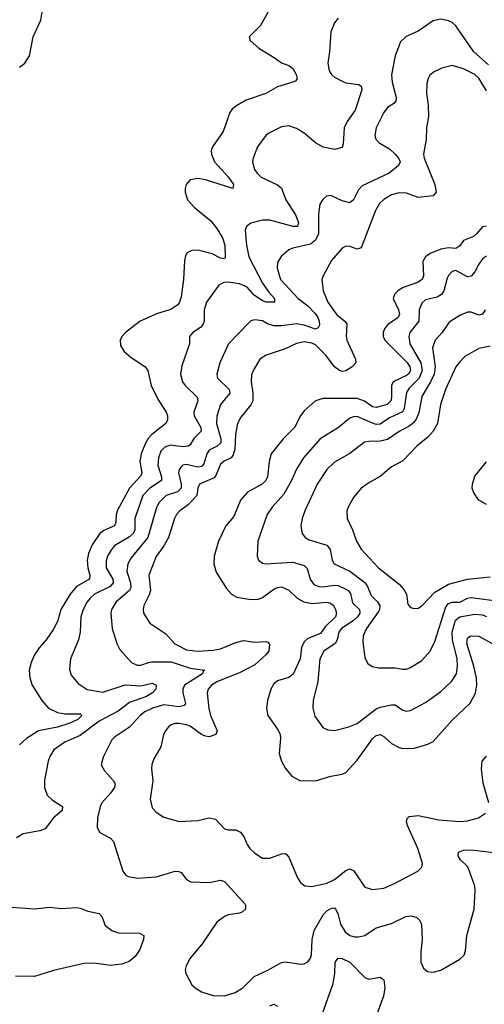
# Model space of a CAD drawing. Header units: inches. Extents: x 1834610 to 2027685, y 642842 to 774116.
# Tile 109 of 256: x 1845531 to 1847979, y 690407 to 695600. Entities that reach past the tile are written whole.
import ezdxf

# ---------------------------------------------------------------- set-up
doc = ezdxf.new("R2010")
doc.units = ezdxf.units.IN
doc.header["$MEASUREMENT"] = 0
doc.layers.add('B8649', color=7, linetype='Continuous')

msp = doc.modelspace()

# ---------------------------------------------------------------- linework, layer by layer
at = {"layer": 'B8649', "color": 5}
for points, elevation in [([(1845529.7, 695350.3), (1845558.4, 695370), (1845582.4, 695410), (1845602, 695510), (1845643.1, 695596.9), (1845651.1, 695650), (1845677.4, 695730), (1845678.4, 695770), (1845663.8, 695803.8), (1845630, 695852), (1845595.2, 695875.2), (1845510, 695912)], 520), ([(1846856.3, 695670), (1846800.7, 695570), (1846741, 695510), (1846746, 695490), (1846790.5, 695450), (1846877.5, 695397.5), (1846910, 695372.7), (1846950, 695358), (1846970, 695342), (1846988.8, 695310), (1846992.9, 695290), (1846983.9, 695276.1), (1846971, 695270), (1846890, 695245.1), (1846827.7, 695210), (1846725.1, 695174.9), (1846670, 695143), (1846651.3, 695128.7), (1846638, 695110), (1846603.9, 695010), (1846547.8, 694930), (1846540.8, 694910), (1846541.3, 694890), (1846556.9, 694850), (1846630, 694771.2), (1846658.3, 694730), (1846654, 694710), (1846510, 694755.5), (1846470, 694763.1), (1846430, 694755.8), (1846408.9, 694730), (1846402.6, 694710), (1846402.6, 694690), (1846415.6, 694650), (1846451.7, 694610), (1846538.3, 694538.3), (1846570, 694498.6), (1846599.5, 694450), (1846612, 694410), (1846614.2, 694345.8), (1846610, 694339.5), (1846590, 694342.3), (1846546, 694366), (1846470, 694385.2), (1846437.7, 694382.3), (1846413.1, 694370), (1846405.1, 694354.9), (1846400.5, 694330), (1846394.4, 694230), (1846381.4, 694138.6), (1846373.5, 694110), (1846364.3, 694095.7), (1846328.2, 694071.8), (1846257.6, 694050), (1846166.9, 694010), (1846088, 693950), (1846070.3, 693930), (1846060.3, 693910), (1846062.2, 693882.2), (1846081.3, 693850), (1846118.3, 693818.3), (1846190, 693771.7), (1846206.5, 693750), (1846224.1, 693670), (1846258.6, 693598.6), (1846302.4, 693530), (1846310.1, 693510.1), (1846310.1, 693489.9), (1846302, 693470), (1846228.3, 693411.7), (1846208.9, 693391.1), (1846193.9, 693366.1), (1846172.2, 693310), (1846164.4, 693270), (1846175, 693210), (1846170, 693194.7), (1846110.1, 693129.9), (1846046.7, 693013.3), (1846038.8, 692990), (1846037.8, 692950), (1846030.9, 692930), (1845974.4, 692905.6), (1845953, 692890), (1845912.8, 692830), (1845894.7, 692785.3), (1845887.1, 692750), (1845889.7, 692710), (1845900.9, 692670), (1845899.3, 692650), (1845830, 692611.5), (1845796.8, 692570), (1845748.8, 692490), (1845730, 692425.6), (1845710, 692385.4), (1845671.1, 692330), (1845633.2, 692286.8), (1845610.2, 692250), (1845591.1, 692210), (1845582, 692170), (1845584.2, 692130), (1845597.5, 692090), (1845648.1, 692010), (1845683.5, 691970), (1845730, 691945.8), (1845770, 691938.7), (1845850, 691939.5), (1845858.3, 691930), (1845838, 691910), (1845794.9, 691890), (1845730, 691868.2), (1845630, 691849), (1845567.2, 691810), (1845530, 691776.1)], 520), ([(1847210, 695607.3), (1847190, 695583.7), (1847170, 695535.3), (1847163.6, 695430), (1847154.9, 695370), (1847161.5, 695330), (1847174.6, 695310), (1847190, 695297.3), (1847230, 695275.6), (1847250, 695266.8), (1847318.1, 695258.1), (1847330.3, 695250), (1847334.2, 695230), (1847298, 695122), (1847256.7, 695063.3), (1847240.7, 695030), (1847235.1, 694944.9), (1847230, 694926), (1847190, 694915.6), (1847130, 694927.6), (1847090, 694950.9), (1847030, 695002.3), (1846990, 695025.8), (1846950, 695040.8), (1846910, 695034.8), (1846840.1, 694999.9), (1846827.6, 694990), (1846783.6, 694930), (1846760.7, 694870), (1846758.5, 694850), (1846769.1, 694810), (1846782.3, 694790), (1846803.7, 694770), (1846889.5, 694729.5), (1846910.8, 694710.8), (1846934.2, 694650), (1846984.3, 694570), (1846999.8, 694530), (1846995.3, 694510), (1846971.4, 694508.6), (1846850, 694542.7), (1846810, 694542), (1846750, 694527.4), (1846726, 694510), (1846718.5, 694490), (1846725.9, 694410), (1846738.6, 694350), (1846810, 694210.2), (1846843.1, 694163.1), (1846874.2, 694130), (1846873, 694110), (1846830.1, 694109.9), (1846810, 694118.1), (1846767.4, 694147.4), (1846729, 694190), (1846690, 694206.7), (1846630, 694216.3), (1846606.1, 694213.9), (1846580.6, 694199.4), (1846515.4, 694110), (1846502.5, 694070), (1846502.8, 694010), (1846496.5, 693990), (1846484.2, 693975.8), (1846443, 693950), (1846426.4, 693930), (1846426, 693890), (1846385.4, 693774.6), (1846378.5, 693730), (1846389.3, 693690), (1846402.9, 693670), (1846465.8, 693610), (1846469.3, 693590), (1846448.5, 693530), (1846450.1, 693510), (1846485.1, 693450), (1846487.1, 693430), (1846448.7, 693391.3), (1846430, 693358.5), (1846418.7, 693350), (1846392.4, 693347.6), (1846324.4, 693355.6), (1846295.2, 693344.8), (1846275.6, 693324.4), (1846262.5, 693290), (1846259.6, 693250), (1846277.9, 693190), (1846278.4, 693170), (1846217, 693130), (1846181, 693090), (1846137.3, 692970), (1846137.3, 692910), (1846129.6, 692890), (1846110, 692873.5), (1846033.4, 692826.6), (1846014.3, 692805.6), (1845993.6, 692770), (1845986.5, 692746.5), (1845986.9, 692710), (1846022.2, 692650), (1846023.9, 692630), (1846008.9, 692610), (1845926.2, 692570), (1845902.3, 692550), (1845887.1, 692530), (1845866.5, 692490), (1845853.5, 692450), (1845849.4, 692370), (1845841, 692330), (1845798.6, 692230), (1845794.3, 692174.3), (1845802.4, 692142.4), (1845839.4, 692099.4), (1845887, 692067), (1845970, 692053.8), (1846087.6, 692092.4), (1846170, 692087.4), (1846230, 692101.8), (1846250.2, 692090.2), (1846247.8, 692070), (1846231.3, 692050), (1846199.2, 692030), (1846110, 691998.4), (1846050, 691953.7), (1845950, 691900.8), (1845850, 691824.2), (1845768.7, 691790), (1845711.7, 691750), (1845690, 691714), (1845681.2, 691690), (1845661.7, 691590), (1845662.6, 691550), (1845676.5, 691510), (1845704, 691484), (1845756.4, 691450), (1845755.3, 691430), (1845710, 691390.8), (1845666.4, 691333.6), (1845637.4, 691322.6), (1845550, 691306.2), (1845514.1, 691285.9)], 540), ([(1848001.9, 695361.9), (1847924.4, 695430), (1847830, 695567.9), (1847810, 695585.3), (1847790, 695594.5), (1847750, 695602.2), (1847710, 695593.1), (1847630, 695538.8), (1847568.2, 695511.8), (1847537.2, 695482.8), (1847510.2, 695410), (1847491, 695309), (1847493.2, 695270), (1847514, 695190), (1847513.2, 695170), (1847502.8, 695157.2), (1847470, 695136), (1847450.2, 695110), (1847410.3, 695030), (1847402.8, 694990), (1847407.8, 694970), (1847426, 694950), (1847479.6, 694919.6), (1847510.2, 694890), (1847527.4, 694870), (1847536.5, 694850), (1847534.4, 694845.6), (1847524.9, 694830), (1847477.4, 694790), (1847336, 694724), (1847317, 694703), (1847290, 694649.3), (1847270, 694633.6), (1847230, 694643.9), (1847170, 694672.6), (1847147.7, 694670), (1847127.9, 694652.1), (1847112.8, 694627.3), (1847106, 694574), (1847105.1, 694470), (1847090, 694437.7), (1847064.1, 694415.9), (1846970, 694395), (1846950, 694386.2), (1846908.1, 694351.9), (1846890, 694319.3), (1846887.2, 694290), (1846905.1, 694230), (1846998.4, 694130), (1847050.3, 694090.3), (1847087.3, 694050), (1847101.9, 694030), (1847109.4, 694010), (1847110.8, 693989.2), (1847104.3, 693975.7), (1847090, 693968.7), (1847030, 693989.5), (1846990, 693995.3), (1846910, 693985.4), (1846870, 693985.8), (1846836.7, 693996.7), (1846810, 694011.6), (1846770, 694017.3), (1846750, 694011.2), (1846738, 694002), (1846632.2, 693890), (1846585.6, 693790), (1846569.2, 693730), (1846572.9, 693710), (1846635.5, 693650), (1846638.5, 693630), (1846590, 693571.1), (1846570.1, 693509.9), (1846568.7, 693470), (1846591.5, 693390), (1846590.9, 693369.1), (1846571.5, 693350), (1846530, 693329.1), (1846517.7, 693310), (1846501.6, 693258.4), (1846490, 693244.2), (1846470, 693240.6), (1846410, 693253.9), (1846390, 693250.5), (1846379.5, 693240.5), (1846371.7, 693228.3), (1846368.1, 693210), (1846382.7, 693150), (1846381.4, 693130), (1846363.2, 693110), (1846303.8, 693090), (1846266.7, 693053.3), (1846252.5, 693027.5), (1846205.8, 692870), (1846118.8, 692761.2), (1846100.5, 692730), (1846096.2, 692690), (1846115.7, 692630), (1846117.1, 692602.9), (1846110.7, 692589.3), (1846040.2, 692530), (1846015.8, 692490), (1846011.9, 692470), (1846018.5, 692390), (1846043.2, 692310), (1846059.4, 692279.4), (1846120.3, 692210), (1846150, 692196.5), (1846170, 692196.5), (1846209.2, 692210.8), (1846227.3, 692212.7), (1846330, 692213.5), (1846430, 692179.9), (1846506.8, 692170), (1846497.6, 692162.4), (1846494.3, 692150), (1846400.5, 692090), (1846390.7, 692069.3), (1846391.2, 692050), (1846405.4, 691994.6), (1846397.5, 691982.5), (1846370, 691976.9), (1846290, 691986.5), (1846231.1, 691970), (1846191.1, 691950), (1846167.7, 691932.3), (1846110, 691869.8), (1846030, 691816.4), (1846017.2, 691802.8), (1845971.7, 691710), (1845961.3, 691670), (1845978.9, 691638.9), (1846026.3, 691586.3), (1846033.6, 691570), (1846030.2, 691550.2), (1846010, 691520.4), (1845964.9, 691470), (1845954.7, 691450), (1845940.9, 691390), (1845939.3, 691339.3), (1845953.8, 691313.8), (1846010, 691283.1), (1846026, 691266), (1846074, 691110), (1846090, 691088.2), (1846102, 691082), (1846153.4, 691073.4), (1846250, 691079), (1846350.3, 691110.3), (1846370, 691108.7), (1846381.8, 691101.8), (1846410, 691066.4), (1846433, 691053), (1846530, 691050.3), (1846590, 691062), (1846610, 691054.4), (1846716.9, 690936.9), (1846721.1, 690930), (1846721.1, 690910), (1846705.2, 690894.8), (1846690, 690887.8), (1846630, 690878.5), (1846610, 690871.2), (1846570, 690840.3), (1846493.4, 690726.6), (1846430, 690651.3), (1846409.1, 690610), (1846404, 690590), (1846406.3, 690570), (1846438.7, 690510), (1846461.3, 690490), (1846490, 690474), (1846550, 690454.8), (1846610, 690452.3), (1846666.3, 690470), (1846706.2, 690493.8), (1846766, 690554), (1846834.9, 690585.1), (1846910, 690627.6), (1846932.1, 690632.1), (1847010, 690618.3), (1847030, 690620.9), (1847050, 690632), (1847063.5, 690650), (1847068.6, 690670), (1847071.6, 690750), (1847083.2, 690796.8), (1847130, 690879.1), (1847150, 690899.7), (1847174.1, 690914.1), (1847190, 690916), (1847196, 690910), (1847206.9, 690886.9), (1847221.6, 690830), (1847246.8, 690790), (1847270, 690771.1), (1847295.9, 690764.1), (1847316.8, 690763.2), (1847349.8, 690770.2), (1847410, 690811.3), (1847490, 690833.1), (1847565.2, 690870), (1847593.6, 690873.6), (1847624.5, 690864.5), (1847639.5, 690850), (1847649, 690829), (1847651.5, 690750), (1847644.2, 690684.2), (1847644.4, 690630), (1847658, 690598), (1847680.5, 690580.5), (1847710, 690577.3), (1847750, 690587.7), (1847850, 690645.5), (1847872.5, 690667.5), (1847880.5, 690690), (1847886.9, 690770), (1847926.6, 690910), (1847931.5, 691008.5), (1847928.5, 691030), (1847898, 691118), (1847890, 691134), (1847854.2, 691170), (1847841.7, 691190), (1847842.9, 691210), (1847870, 691220.2), (1847910, 691222.3), (1848030, 691207.8)], 560), ([(1847990, 695224.5), (1847950, 695290.7), (1847930, 695311.4), (1847870, 695341.5), (1847810, 695357.6), (1847755.1, 695344.9), (1847714.9, 695325.1), (1847692.8, 695307.3), (1847682.6, 695290), (1847676.3, 695263.7), (1847674, 695210), (1847683.8, 695150), (1847685.4, 695090), (1847674.4, 695030), (1847672.9, 694970), (1847659.3, 694890), (1847662.7, 694870), (1847718.2, 694730), (1847726.4, 694690), (1847709.3, 694670.7), (1847630, 694661.6), (1847570, 694685), (1847530, 694686.9), (1847490, 694676.3), (1847450, 694651.6), (1847427.6, 694630), (1847405.6, 694594.4), (1847330, 694396.2), (1847310, 694389.8), (1847270, 694403.1), (1847250, 694405.1), (1847230, 694395.4), (1847174, 694330), (1847130.2, 694250), (1847123.6, 694230), (1847130.2, 694170), (1847154.8, 694110), (1847202.6, 694042.6), (1847243.9, 694010), (1847255.2, 693995.2), (1847251.4, 693930), (1847255.7, 693910), (1847300.9, 693810), (1847301.6, 693790), (1847283.2, 693770), (1847250, 693747.6), (1847230, 693744.5), (1847216.4, 693750), (1847190, 693769.5), (1847144.6, 693830), (1847090, 693885.6), (1847070, 693894.8), (1847030, 693901.2), (1846990, 693892.5), (1846930, 693864.5), (1846830.5, 693830), (1846797.4, 693810), (1846764.4, 693755.6), (1846753.1, 693726.9), (1846750.1, 693690), (1846759.6, 693630), (1846759.3, 693590), (1846750, 693568.8), (1846696.3, 693503.7), (1846679.1, 693470), (1846668, 693412), (1846665.2, 693334.8), (1846655.7, 693304.3), (1846645.7, 693290), (1846608.5, 693271.5), (1846590, 693255.9), (1846564.6, 693195.4), (1846555.5, 693184.5), (1846478.7, 693150), (1846470.6, 693130), (1846465.3, 693090), (1846418.1, 693041.9), (1846375.2, 693010), (1846357.7, 692990), (1846346.8, 692970), (1846314.6, 692870), (1846290, 692825.6), (1846250, 692769.7), (1846210.9, 692670), (1846220.4, 692590), (1846214, 692566), (1846185.4, 692510), (1846181.4, 692490), (1846184.3, 692470), (1846217, 692417), (1846300.9, 692360.9), (1846349.2, 692309.2), (1846410, 692277.2), (1846469.6, 692269.6), (1846550, 692274.7), (1846590, 692282.5), (1846670, 692316.1), (1846710, 692325.5), (1846770, 692317), (1846830, 692320.2), (1846838, 692318), (1846847.1, 692307.1), (1846843.7, 692270), (1846828.3, 692250), (1846770, 692198), (1846690, 692155.4), (1846572.9, 692110), (1846542, 692090), (1846523.8, 692070), (1846518.7, 692050), (1846527.8, 691967.8), (1846537, 691930), (1846571, 691850), (1846564.9, 691830), (1846530, 691818.7), (1846510, 691822.3), (1846490, 691831.2), (1846430, 691873.6), (1846410, 691881.9), (1846370, 691889), (1846350, 691888), (1846330, 691880.8), (1846314.6, 691870), (1846299, 691850), (1846288.9, 691830), (1846275.1, 691764.9), (1846238, 691702), (1846227.8, 691672.2), (1846225.6, 691650), (1846233.5, 691586.5), (1846218.7, 691490), (1846230, 691444), (1846250, 691420.7), (1846290, 691394), (1846372.3, 691372.3), (1846470, 691376.1), (1846530, 691391.4), (1846563.2, 691383.2), (1846610, 691333.7), (1846630, 691327.6), (1846670, 691327.5), (1846694.6, 691314.6), (1846712.6, 691292.6), (1846730.1, 691250.1), (1846744.2, 691230), (1846770, 691205.3), (1846810, 691178.5), (1846850, 691177.6), (1846910, 691201.6), (1846930, 691203.2), (1846937.9, 691197.9), (1846950, 691183), (1846994.8, 691074.8), (1847010.2, 691050.2), (1847032.8, 691032.8), (1847070, 691028), (1847150, 691046.1), (1847190, 691064.8), (1847250, 691113.7), (1847270, 691121.6), (1847291.8, 691111.8), (1847350, 691026), (1847390, 691012.4), (1847450, 691020.7), (1847510, 691046.9), (1847629.4, 691110), (1847649.7, 691130.3), (1847653, 691150), (1847629.1, 691230), (1847574.2, 691350), (1847569.8, 691370), (1847572.3, 691387.7), (1847582.9, 691397.1), (1847630, 691402.7), (1847740.4, 691380.4), (1847850, 691372), (1847890, 691375.5), (1847949.2, 691390), (1847985, 691415)], 580), ([(1847989.2, 694510.8), (1847970, 694508.4), (1847938.4, 694470), (1847922.6, 694457.4), (1847870, 694435.4), (1847850, 694407.9), (1847830, 694392.9), (1847790, 694396), (1847749.7, 694390.3), (1847693.6, 694366.4), (1847670.2, 694349.8), (1847655.9, 694324.1), (1847658.2, 694250), (1847652, 694230), (1847626.5, 694213.5), (1847551.8, 694188.2), (1847523.2, 694170), (1847505.5, 694150), (1847499.7, 694130), (1847527.9, 694070), (1847532.6, 694047.4), (1847525.9, 694030), (1847468.3, 693990), (1847453.8, 693970), (1847446.8, 693950), (1847447.2, 693930), (1847455.7, 693910), (1847572.3, 693792.3), (1847587.2, 693770), (1847590.7, 693750), (1847579.4, 693730), (1847570, 693723.3), (1847499.3, 693690), (1847490.1, 693670), (1847490.4, 693610), (1847486.2, 693590), (1847466.9, 693570), (1847410, 693555.6), (1847390, 693558), (1847348.3, 693588.3), (1847310, 693602.3), (1847130, 693602.6), (1847090.2, 693589.8), (1847030, 693538), (1847010, 693511.5), (1846979.7, 693450), (1846919.2, 693390), (1846856.5, 693310), (1846845.6, 693270), (1846836.2, 693190), (1846827.8, 693170), (1846809.6, 693150.4), (1846732.1, 693107.9), (1846693.9, 693066.1), (1846659.9, 692980.1), (1846616.9, 692930), (1846578.6, 692850), (1846555.5, 692770), (1846553.8, 692730), (1846566, 692686), (1846621.1, 692601.1), (1846647.4, 692570), (1846674.5, 692554.5), (1846750, 692542.2), (1846790, 692544.8), (1846810, 692552.7), (1846870, 692596.8), (1846890, 692605.9), (1846910, 692608.6), (1846950, 692591.1), (1846992.8, 692550), (1847027.8, 692530), (1847070, 692521.2), (1847147.5, 692527.5), (1847164.8, 692524.8), (1847184.3, 692510), (1847195.5, 692490), (1847201.2, 692470), (1847195, 692450), (1847141.5, 692398.5), (1847116.3, 692363.7), (1847050, 692337.1), (1847030, 692319.8), (1847015.6, 692290), (1847009, 692230), (1846971.5, 692148.5), (1846950, 692130.4), (1846890, 692113.2), (1846870, 692098), (1846853.8, 692070), (1846836.5, 692010), (1846832, 691970), (1846838.6, 691930), (1846892.6, 691852.6), (1846903, 691830), (1846906, 691810), (1846898.5, 691730), (1846910.2, 691690.2), (1846931.2, 691651.2), (1846966, 691610), (1847007.9, 691587.9), (1847090, 691585.2), (1847170, 691610.2), (1847230, 691620.3), (1847250, 691630.3), (1847310, 691694.2), (1847390, 691806.8), (1847410, 691825.2), (1847430, 691831.1), (1847450, 691819.3), (1847490, 691782.3), (1847530, 691761.8), (1847550, 691756.5), (1847610, 691758.8), (1847681.1, 691778.9), (1847710, 691793.8), (1847810, 691905.5), (1847903.9, 691996.1), (1847932.1, 692047.9), (1847939.6, 692090), (1847937.3, 692130), (1847924, 692190), (1847887.3, 692310), (1847890, 692338), (1847905.6, 692350), (1847950, 692349.5), (1848039.7, 692299.7)], 620), ([(1847990, 694353), (1847970, 694338.8), (1847950, 694311), (1847930, 694269.8), (1847910, 694248.1), (1847890, 694243.4), (1847830, 694276.4), (1847810, 694272.4), (1847790, 694251.5), (1847782.9, 694237.1), (1847765.2, 694170), (1847753.2, 694150), (1847730, 694135.8), (1847670, 694122), (1847650, 694104.4), (1847636.6, 694070), (1847633.4, 694010), (1847586.8, 693950), (1847580.7, 693930), (1847586.5, 693890), (1847645.6, 693790), (1847651.9, 693750), (1847636.2, 693710), (1847583.4, 693656.6), (1847570, 693634.4), (1847557.8, 693550), (1847547.8, 693532.2), (1847480.2, 693499.8), (1847430, 693466.4), (1847410, 693465.4), (1847390, 693471.7), (1847310, 693506.9), (1847290, 693506.3), (1847270, 693498.2), (1847210.3, 693450), (1847114.9, 693390), (1847026.4, 693290), (1846990, 693229.7), (1846963.7, 693170), (1846922.9, 693097.1), (1846861.2, 693030), (1846834.4, 692990), (1846786.5, 692850), (1846782, 692770), (1846790.4, 692750), (1846810, 692734), (1846824.7, 692730), (1846970, 692738.4), (1847030, 692720.9), (1847046.3, 692706.3), (1847062.2, 692650), (1847081.8, 692621.8), (1847108.2, 692610), (1847128.5, 692608.5), (1847190, 692617.8), (1847210, 692615.8), (1847250, 692597.5), (1847262, 692590), (1847273.6, 692573.6), (1847285.3, 692525.3), (1847321.5, 692490), (1847323.6, 692470), (1847311.4, 692450), (1847289, 692430), (1847226.6, 692390), (1847212.6, 692370), (1847204.3, 692330), (1847193.6, 692310), (1847134.5, 692270), (1847112.5, 692230), (1847102.6, 692110), (1847078, 692010), (1847075.6, 691970), (1847087.1, 691927.1), (1847128, 691868), (1847154.6, 691854.6), (1847190, 691851.7), (1847265.2, 691870), (1847310, 691887.9), (1847410, 691965.3), (1847430, 691973.6), (1847490, 691986), (1847510, 691986.2), (1847550, 691957.8), (1847570, 691952.8), (1847590, 691956.5), (1847670, 691999.1), (1847750, 692057.5), (1847807, 692110), (1847832.5, 692150), (1847837.8, 692190), (1847836, 692230), (1847811.3, 692330), (1847809.6, 692369.6), (1847826.8, 692433.2), (1847849.8, 692450), (1847930, 692464.9), (1847970, 692460.8), (1847990, 692452.7)], 640), ([(1847983.5, 694070), (1847970, 694047), (1847950, 694042.2), (1847910, 694057), (1847890, 694057.7), (1847850, 694040.7), (1847794.7, 694005.3), (1847757.8, 693950), (1847720.2, 693910), (1847706.8, 693870), (1847720.3, 693770), (1847714.3, 693730), (1847696.5, 693690), (1847650, 693612), (1847633.6, 693526.4), (1847622.7, 693497.3), (1847606.5, 693473.5), (1847583.8, 693456.2), (1847530, 693428.6), (1847470, 693386.9), (1847430, 693377), (1847370, 693376.1), (1847348.6, 693371.4), (1847270, 693311.7), (1847190, 693267.3), (1847150, 693227.8), (1847099, 693150), (1847034.2, 693010), (1847019.7, 692970), (1847012.2, 692930), (1847019.6, 692890), (1847034.9, 692870), (1847056.8, 692856.8), (1847150, 692828.3), (1847166.3, 692806.3), (1847178.2, 692750), (1847188.1, 692730), (1847270, 692691.8), (1847350, 692631.3), (1847364, 692610), (1847383.6, 692563.6), (1847416, 692530), (1847428.9, 692510), (1847426.9, 692490), (1847421, 692479), (1847358.7, 692390), (1847341.2, 692350), (1847338.4, 692318.4), (1847348.8, 692248.8), (1847351.9, 692231.9), (1847365.5, 692205.5), (1847388.7, 692188.7), (1847421.7, 692181.7), (1847510, 692181.3), (1847550, 692174.9), (1847570, 692175.3), (1847590, 692182.8), (1847650, 692220.9), (1847694, 692270), (1847718.7, 692321.3), (1847776.6, 692503.4), (1847790, 692521.6), (1847810, 692528), (1847850, 692528.2), (1847890, 692548.6), (1847910, 692552.8), (1848070, 692531.6)], 660), ([(1848010, 693878.8), (1847950, 693865.4), (1847877.1, 693822.9), (1847850, 693795.8), (1847830, 693769.7), (1847775.4, 693650), (1847748.8, 693570), (1847732.7, 693470), (1847710.2, 693430), (1847681.5, 693398.5), (1847624.2, 693350), (1847550, 693273.1), (1847490, 693241.5), (1847430, 693191.1), (1847370, 693158), (1847330, 693129.6), (1847290, 693079.5), (1847261.1, 693030), (1847254.9, 693010), (1847256.5, 692970), (1847284.4, 692910), (1847305.2, 692850), (1847330, 692807.4), (1847422.4, 692710), (1847530, 692623.2), (1847555.8, 692595.8), (1847569.2, 692570), (1847576.9, 692516.9), (1847590, 692499.3), (1847610, 692494), (1847630, 692496.5), (1847650, 692508.9), (1847718.8, 692581.2), (1847790, 692622.9), (1847890, 692648.9), (1848010, 692662)], 680), ([(1847990, 693043.7), (1847950, 693066.9), (1847924.4, 693104.4), (1847916, 693130), (1847916.7, 693150), (1847930, 693191.9), (1847990, 693268.1)], 680), ([(1848003.1, 691470), (1847973.4, 691573.4), (1847964.1, 691650), (1847967.8, 691690), (1847990, 691715.7)], 580), ([(1845490, 690919.1), (1845610, 690911.1), (1845690, 690920.5), (1845750, 690913.4), (1845830, 690917.8), (1845850, 690914.4), (1845890, 690898.6), (1845950, 690886.7), (1845964.2, 690870), (1845982.2, 690822.2), (1846016.7, 690796.7), (1846050, 690785), (1846162.9, 690782.9), (1846184.9, 690770), (1846183.8, 690750), (1846163.7, 690696.3), (1846139.9, 690660.1), (1846107.3, 690632.7), (1846070, 690618.3), (1846010, 690611.9), (1845924.4, 690624.4), (1845870, 690623.4), (1845710, 690586), (1845610, 690553.3), (1845510, 690555.6)], 540), ([(1847108.7, 690310), (1847183.2, 690516.8), (1847191.1, 690570), (1847193.1, 690630), (1847209, 690651), (1847230, 690649.2), (1847271.4, 690630), (1847350, 690548.5), (1847370, 690539.5), (1847430, 690550.3), (1847450, 690537.3), (1847454.4, 690494.4), (1847448.6, 690450), (1847404.7, 690330)], 540), ([(1846850, 690400.3), (1846870, 690408.7), (1846890, 690397.6)], 540)]:
    msp.add_lwpolyline(points, dxfattribs=dict(at, elevation=elevation))

doc.saveas('drawing.dxf')
